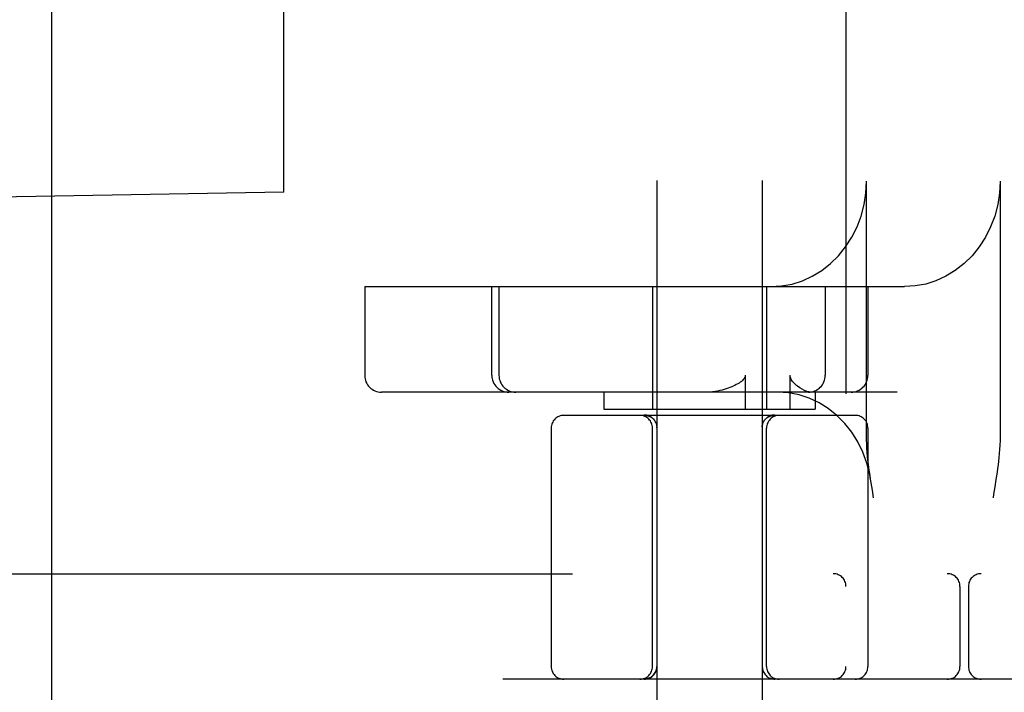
# Model space of a CAD drawing. Header units: inches. Extents: x 0 to 218, y 0 to 141.
# Tile 61 of 114: x 119.911 to 121.077, y 50.906 to 51.703. Entities that reach past the tile are written whole.
import ezdxf

# ---------------------------------------------------------------- set-up
doc = ezdxf.new("R2010")
doc.units = ezdxf.units.IN
doc.header["$LTSCALE"] = 11.987179
doc.header["$MEASUREMENT"] = 0
doc.linetypes.add('HIDDEN', pattern=[0.2, 0.1, -0.1])
doc.layers.add('DEFAULT_2', color=8, linetype='HIDDEN')

msp = doc.modelspace()

# ---------------------------------------------------------------- linework, layer by layer
at = {"layer": 'DEFAULT_2', "color": 8, "linetype": 'HIDDEN'}
for p, q in [((121.0144, 55.3885), (121.0144, 49.888)), ((120.8894, 54.8555), (120.8894, 50.421)), ((119.9494, 50.7338), (119.9494, 54.1088)), ((120.6654, 53.9095), (120.6654, 50.4403)), ((120.7904, 53.9095), (120.7904, 50.4403)), ((120.1479, 53.3457), (120.1479, 51.4969)), ((120.224, 51.4982), (120.224, 53.3444)), ((120.9137, 51.2098), (120.9137, 51.5113)), ((121.0719, 51.5113), (121.0719, 51.2098)), ((120.224, 51.4982), (119.4289, 51.4843)), ((120.1479, 51.4969), (120.1479, 51.4969)), ((120.3196, 51.3863), (120.3196, 51.2813)), ((120.3196, 51.3863), (120.9586, 51.3863)), ((120.4702, 51.2813), (120.4702, 51.3863)), ((120.4786, 51.3863), (120.4786, 51.2813)), ((120.6604, 51.3863), (120.6604, 51.2413)), ((120.7954, 51.3863), (120.7954, 51.2413)), ((120.8649, 51.3863), (120.8649, 51.2813)), ((120.9154, 51.3863), (120.9154, 51.2813)), ((120.7701, 51.2813), (120.7701, 51.2413)), ((120.8232, 51.2413), (120.8232, 51.2813)), ((120.9501, 51.2613), (120.3396, 51.2613)), ((120.6029, 51.2613), (120.6029, 51.2413)), ((120.8529, 51.2613), (120.8529, 51.2413)), ((120.9004, 51.2338), (120.5554, 51.2338)), ((120.6029, 51.2413), (120.8529, 51.2413)), ((120.6517, 51.2338), (120.6519, 51.2338)), ((120.6518, 51.2338), (120.6521, 51.2338)), ((120.6521, 51.2338), (120.6523, 51.2338)), ((120.6523, 51.2338), (120.6526, 51.2338)), ((120.6531, 51.2337), (120.6534, 51.2337)), ((120.8021, 51.2336), (120.8024, 51.2337)), ((120.8024, 51.2337), (120.8027, 51.2337)), ((120.8027, 51.2337), (120.8029, 51.2337)), ((120.8029, 51.2337), (120.8032, 51.2338)), ((120.8032, 51.2338), (120.8035, 51.2338)), ((120.8034, 51.2338), (120.8037, 51.2338)), ((120.8037, 51.2338), (120.8039, 51.2338)), ((120.8039, 51.2338), (120.804, 51.2338)), ((120.658, 51.2322), (120.6584, 51.232)), ((120.6584, 51.232), (120.6587, 51.2318)), ((120.6587, 51.2318), (120.659, 51.2316)), ((120.6597, 51.2312), (120.66, 51.2309)), ((120.66, 51.2309), (120.6603, 51.2307)), ((120.6603, 51.2307), (120.6606, 51.2304)), ((120.6606, 51.2304), (120.6609, 51.2302)), ((120.6609, 51.2302), (120.6612, 51.2299)), ((120.6611, 51.2299), (120.6612, 51.2298)), ((120.6614, 51.2296), (120.6612, 51.2298)), ((120.6629, 51.2279), (120.6631, 51.2276)), ((120.7921, 51.2266), (120.7919, 51.2263)), ((120.7924, 51.2273), (120.7922, 51.2269)), ((120.7929, 51.2279), (120.7927, 51.2276)), ((120.7938, 51.2291), (120.7936, 51.2288)), ((120.7943, 51.2296), (120.7941, 51.2294)), ((120.7945, 51.2298), (120.7946, 51.2299)), ((120.7946, 51.2299), (120.7949, 51.2302)), ((120.7949, 51.2302), (120.7946, 51.2299)), ((120.7949, 51.2302), (120.7952, 51.2304)), ((120.7952, 51.2304), (120.7955, 51.2307)), ((120.7961, 51.2312), (120.7964, 51.2314)), ((120.7964, 51.2314), (120.7967, 51.2316)), ((120.7967, 51.2316), (120.7971, 51.2318)), ((120.797, 51.2318), (120.7974, 51.232)), ((120.5404, 51.2188), (120.5404, 50.9363)), ((120.6604, 50.9363), (120.6604, 51.2188)), ((120.6655, 51.2197), (120.6655, 51.2201)), ((120.6655, 51.2192), (120.6655, 51.2197)), ((120.7902, 51.2201), (120.7902, 51.2197)), ((120.7902, 51.2197), (120.7902, 51.2192)), ((120.7902, 51.2192), (120.7903, 51.2098)), ((120.7903, 51.2098), (120.7904, 51.2009)), ((120.7954, 50.9363), (120.7954, 51.2188)), ((120.9154, 51.2188), (120.9154, 50.9363)), ((120.9207, 51.1451), (120.9192, 51.1538)), ((121.067, 51.1578), (121.0656, 51.1491)), ((120.9222, 51.1363), (120.9207, 51.1451)), ((119.3669, 51.0463), (121.5719, 51.0463)), ((121.0244, 51.0313), (121.0244, 50.9363)), ((121.0344, 51.0313), (121.0344, 50.9363)), ((121.6819, 50.9213), (119.3669, 50.9213))]:
    msp.add_line(p, q, dxfattribs=at)
for points in [[(120.8004, 51.3863), (120.8132, 51.3871), (120.8256, 51.3894), (120.8378, 51.3933), (120.8496, 51.3987), (120.8607, 51.4055), (120.871, 51.4136), (120.8805, 51.4229), (120.889, 51.4334), (120.8963, 51.4448), (120.9025, 51.4571), (120.9074, 51.47), (120.9109, 51.4835), (120.913, 51.4972), (120.9137, 51.5113)], [(121.0719, 51.5113), (121.0712, 51.4972), (121.0691, 51.4835), (121.0655, 51.47), (121.0607, 51.4571), (121.0545, 51.4448), (121.0472, 51.4334), (121.0387, 51.4229), (121.0292, 51.4136), (121.0189, 51.4055), (121.0077, 51.3987), (120.996, 51.3933), (120.9838, 51.3894), (120.9713, 51.3871), (120.9586, 51.3863)], [(120.7701, 51.2813), (120.7699, 51.2799), (120.7695, 51.2786), (120.7688, 51.2774), (120.7678, 51.2762), (120.7668, 51.2751), (120.7656, 51.2741), (120.7643, 51.2731), (120.7628, 51.2721), (120.7613, 51.2712), (120.7596, 51.2703), (120.7579, 51.2694), (120.756, 51.2685), (120.7541, 51.2676), (120.752, 51.2668), (120.7499, 51.266), (120.7477, 51.2653), (120.7453, 51.2645), (120.7428, 51.2638), (120.7402, 51.2632), (120.7374, 51.2626), (120.7344, 51.2621), (120.7313, 51.2617), (120.728, 51.2614), (120.7245, 51.2613)], [(120.8321, 51.2684), (120.831, 51.2693), (120.83, 51.2702), (120.829, 51.2712), (120.828, 51.2721), (120.8271, 51.2731), (120.8263, 51.2741), (120.8255, 51.2751), (120.8247, 51.2763), (120.8241, 51.2774), (120.8236, 51.2787), (120.8233, 51.28), (120.8232, 51.2813)], [(120.8476, 51.2613), (120.8453, 51.2616), (120.8429, 51.2623), (120.8403, 51.2634), (120.8375, 51.2648), (120.8348, 51.2665), (120.8321, 51.2684)], [(120.9186, 51.1577), (120.9175, 51.1639), (120.9141, 51.1773), (120.9094, 51.1902), (120.9034, 51.2024), (120.8962, 51.2138), (120.8879, 51.2243), (120.8787, 51.2337), (120.8685, 51.2418), (120.8576, 51.2487), (120.846, 51.2541), (120.8339, 51.2581), (120.8214, 51.2605), (120.8088, 51.2613)], [(120.6516, 51.2341), (120.6512, 51.2342), (120.6508, 51.2342), (120.6504, 51.2342)], [(120.6508, 51.2342), (120.6512, 51.2342), (120.6516, 51.2341), (120.652, 51.2341), (120.6524, 51.2341), (120.6528, 51.234), (120.6532, 51.2339), (120.6536, 51.2339), (120.654, 51.2338), (120.6544, 51.2337), (120.6547, 51.2336), (120.6551, 51.2335), (120.6555, 51.2334), (120.6559, 51.2332), (120.6562, 51.2331), (120.6566, 51.2329), (120.657, 51.2328), (120.6573, 51.2326), (120.6577, 51.2324), (120.658, 51.2322), (120.6584, 51.232), (120.6587, 51.2318), (120.659, 51.2316), (120.6593, 51.2314), (120.6597, 51.2312), (120.66, 51.2309), (120.6603, 51.2307), (120.6606, 51.2304)], [(120.6528, 51.234), (120.6524, 51.2341), (120.652, 51.2341)], [(120.6525, 51.2338), (120.6528, 51.2337), (120.6531, 51.2337)], [(120.6551, 51.2335), (120.6547, 51.2336), (120.6544, 51.2337), (120.654, 51.2338), (120.6536, 51.2339), (120.6532, 51.2339)], [(120.6533, 51.2337), (120.6537, 51.2336), (120.654, 51.2336), (120.6543, 51.2335), (120.6546, 51.2335), (120.6549, 51.2334), (120.6553, 51.2333), (120.6556, 51.2332), (120.656, 51.2331), (120.6563, 51.233), (120.6566, 51.2328), (120.657, 51.2327), (120.6573, 51.2325), (120.6577, 51.2324), (120.658, 51.2322)], [(120.6536, 51.2337), (120.6539, 51.2336), (120.6542, 51.2336), (120.6545, 51.2335), (120.6548, 51.2334), (120.6551, 51.2333), (120.6554, 51.2333), (120.6557, 51.2332), (120.6561, 51.233), (120.6564, 51.2329), (120.6567, 51.2328), (120.6571, 51.2326), (120.6574, 51.2325), (120.6577, 51.2323), (120.6581, 51.2322)], [(120.7955, 51.2307), (120.7958, 51.2309), (120.7961, 51.2312), (120.7964, 51.2314), (120.7967, 51.2316), (120.7971, 51.2318), (120.7974, 51.232), (120.7977, 51.2322), (120.7981, 51.2324), (120.7984, 51.2326), (120.7988, 51.2328), (120.7991, 51.2329), (120.7995, 51.2331), (120.7999, 51.2332), (120.8003, 51.2334), (120.8006, 51.2335), (120.801, 51.2336), (120.8014, 51.2337), (120.8018, 51.2338), (120.8022, 51.2339), (120.8026, 51.2339), (120.8029, 51.234), (120.8033, 51.2341), (120.8037, 51.2341), (120.8041, 51.2341), (120.8045, 51.2342), (120.8049, 51.2342), (120.8053, 51.2342)], [(120.8029, 51.234), (120.8026, 51.2339), (120.8022, 51.2339), (120.8018, 51.2338), (120.8014, 51.2337), (120.801, 51.2336), (120.8006, 51.2335), (120.8003, 51.2334), (120.7999, 51.2332), (120.7995, 51.2331), (120.7991, 51.2329), (120.7988, 51.2328), (120.7984, 51.2326), (120.7981, 51.2324), (120.7977, 51.2322), (120.7974, 51.232), (120.7971, 51.2318), (120.7967, 51.2316), (120.7964, 51.2314), (120.7961, 51.2312), (120.7958, 51.2309), (120.7955, 51.2307)], [(120.7973, 51.232), (120.7977, 51.2322), (120.7981, 51.2324), (120.7984, 51.2325), (120.7988, 51.2327), (120.7991, 51.2328), (120.7994, 51.233), (120.7998, 51.2331), (120.8001, 51.2332), (120.8005, 51.2333), (120.8008, 51.2334), (120.8011, 51.2335), (120.8015, 51.2335), (120.8018, 51.2336), (120.8021, 51.2336)], [(120.7977, 51.2322), (120.798, 51.2323), (120.7983, 51.2325), (120.7987, 51.2326), (120.799, 51.2328), (120.7993, 51.2329), (120.7997, 51.233), (120.8, 51.2332), (120.8003, 51.2333), (120.8007, 51.2333), (120.801, 51.2334), (120.8013, 51.2335), (120.8016, 51.2336), (120.8019, 51.2336), (120.8021, 51.2337)], [(120.8041, 51.2341), (120.8037, 51.2341), (120.8033, 51.2341)], [(120.8053, 51.2342), (120.8049, 51.2342), (120.8045, 51.2342)], [(120.6577, 51.2324), (120.6573, 51.2326), (120.657, 51.2328), (120.6566, 51.2329)], [(120.6603, 51.2307), (120.66, 51.2309), (120.6597, 51.2312), (120.6593, 51.2314), (120.659, 51.2316), (120.6587, 51.2318), (120.6584, 51.232)], [(120.659, 51.2316), (120.6593, 51.2314), (120.6597, 51.2312)], [(120.6612, 51.2298), (120.6614, 51.2296), (120.6617, 51.2294), (120.6619, 51.2291), (120.6622, 51.2288), (120.6624, 51.2285), (120.6627, 51.2282)], [(120.6646, 51.2246), (120.6645, 51.2249), (120.6644, 51.2253), (120.6642, 51.2256), (120.664, 51.2259), (120.6639, 51.2263), (120.6637, 51.2266), (120.6635, 51.2269), (120.6633, 51.2273), (120.6631, 51.2276), (120.6629, 51.2279), (120.6627, 51.2282), (120.6624, 51.2285), (120.6622, 51.2288), (120.6619, 51.2291), (120.6617, 51.2294)], [(120.6646, 51.2246), (120.6648, 51.2242), (120.6649, 51.2238), (120.665, 51.2235), (120.6651, 51.2231), (120.6652, 51.2227), (120.6653, 51.2224), (120.6653, 51.222), (120.6654, 51.2216), (120.6654, 51.2212), (120.6655, 51.2209), (120.6655, 51.2205), (120.6655, 51.2201)], [(120.7902, 51.2201), (120.7903, 51.2205), (120.7903, 51.2209), (120.7903, 51.2212), (120.7904, 51.2216), (120.7904, 51.222), (120.7905, 51.2224), (120.7906, 51.2227), (120.7907, 51.2231), (120.7908, 51.2235), (120.7909, 51.2238), (120.791, 51.2242), (120.7911, 51.2246), (120.7912, 51.2249), (120.7914, 51.2253), (120.7915, 51.2256), (120.7917, 51.2259), (120.7919, 51.2263), (120.7921, 51.2266), (120.7922, 51.2269), (120.7924, 51.2273), (120.7927, 51.2276), (120.7929, 51.2279), (120.7931, 51.2282), (120.7933, 51.2285), (120.7936, 51.2288), (120.7938, 51.2291), (120.7941, 51.2294), (120.7943, 51.2296), (120.7945, 51.2298)], [(120.7955, 51.2307), (120.7958, 51.2309), (120.7961, 51.2312)], [(120.6655, 51.2192), (120.6655, 51.2144), (120.6654, 51.2053)], [(120.9192, 51.1538), (120.9186, 51.1582), (120.9179, 51.1627), (120.9172, 51.1671), (120.9166, 51.1716), (120.9161, 51.1761), (120.9155, 51.1807), (120.915, 51.1853), (120.9146, 51.1901), (120.9142, 51.1949), (120.914, 51.1997), (120.9138, 51.2047), (120.9137, 51.2098)], [(121.0719, 51.2098), (121.0718, 51.2041), (121.0716, 51.1987), (121.0713, 51.1936), (121.0709, 51.1888), (121.0705, 51.1841), (121.07, 51.1796), (121.0695, 51.1752), (121.0689, 51.1708), (121.0683, 51.1665), (121.0676, 51.1621), (121.067, 51.1578)], [(121.0656, 51.1491), (121.0642, 51.1406), (121.0635, 51.1363)], [(120.6654, 50.9363), (120.6654, 50.936), (120.6654, 50.9356), (120.6653, 50.9352), (120.6653, 50.9348), (120.6653, 50.9345), (120.6652, 50.9341), (120.6651, 50.9337), (120.6651, 50.9333), (120.665, 50.9329), (120.6649, 50.9325), (120.6648, 50.9321), (120.6647, 50.9318), (120.6645, 50.9314), (120.6644, 50.931), (120.6643, 50.9306), (120.6641, 50.9303), (120.6639, 50.9299), (120.6638, 50.9296), (120.6636, 50.9292), (120.6634, 50.9289), (120.6632, 50.9285), (120.663, 50.9282), (120.6628, 50.9279), (120.6625, 50.9275), (120.6623, 50.9272), (120.6621, 50.9269), (120.6618, 50.9266), (120.6616, 50.9263), (120.6613, 50.926), (120.661, 50.9257), (120.6607, 50.9254), (120.6604, 50.9252), (120.6601, 50.9249), (120.6598, 50.9247), (120.6595, 50.9244), (120.6592, 50.9242), (120.6589, 50.924), (120.6586, 50.9237), (120.6582, 50.9235), (120.6579, 50.9233), (120.6576, 50.9231), (120.6572, 50.9229), (120.6568, 50.9228), (120.6565, 50.9226), (120.6561, 50.9224), (120.6558, 50.9223), (120.6554, 50.9222), (120.655, 50.922), (120.6546, 50.9219), (120.6543, 50.9218), (120.6539, 50.9217), (120.6535, 50.9216), (120.6531, 50.9215), (120.6527, 50.9215), (120.6523, 50.9214), (120.6519, 50.9214), (120.6515, 50.9213), (120.6512, 50.9213), (120.6508, 50.9213), (120.6504, 50.9213)]]:
    msp.add_lwpolyline(points, dxfattribs=at)
for centre, radius, start, end in [((120.3396, 51.2813), 0.02, 180, 270), ((120.4902, 51.2813), 0.02, 180, 270), ((120.4986, 51.2813), 0.02, 180, 270), ((120.8449, 51.2813), 0.02, 270, 360), ((120.8954, 51.2813), 0.02, 270, 360), ((120.5554, 51.2188), 0.015, 90, 180), ((120.6454, 51.2188), 0.015, 0, 90), ((120.8104, 51.2188), 0.015, 90, 180), ((120.9004, 51.2188), 0.015, 0, 90), ((120.8744, 51.0313), 0.015, 0, 90), ((121.0094, 51.0313), 0.015, 0, 90), ((121.0494, 51.0313), 0.015, 90, 180), ((120.5554, 50.9363), 0.015, 180, 270), ((120.6454, 50.9363), 0.015, 270, 360), ((120.6504, 50.9363), 0.015, 270, 360), ((120.8054, 50.9363), 0.015, 180, 270), ((120.8104, 50.9363), 0.015, 180, 270), ((120.8744, 50.9363), 0.015, 270, 360), ((120.9004, 50.9363), 0.015, 270, 360), ((121.0094, 50.9363), 0.015, 270, 360), ((121.0494, 50.9363), 0.015, 180, 270)]:
    msp.add_arc(centre, radius, start, end, dxfattribs=at)

doc.saveas('drawing.dxf')
